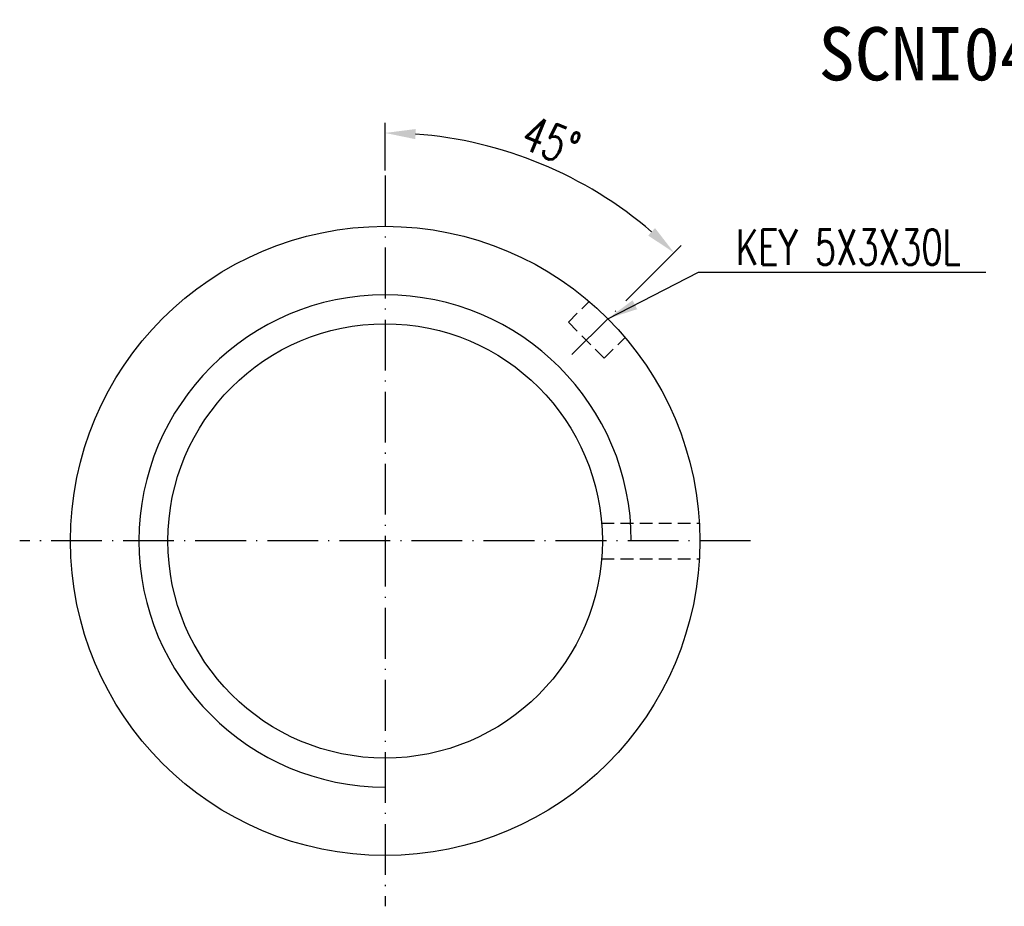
# Model space of a CAD drawing. Extents: x 44 to 247, y 49 to 160.
# Tile 1 of 49: x 44 to 141, y 73 to 160. Entities that reach past the tile are written whole.
import ezdxf

# ---------------------------------------------------------------- set-up
doc = ezdxf.new("R2010")
doc.units = 0
doc.header["$MEASUREMENT"] = 0
doc.linetypes.add('CL-5', pattern=[7.1, 5, -1, 0.1, -1])
doc.linetypes.add('HIDDEN', pattern=[0.375, 0.25, -0.125])
for name, color, linetype in [('CK_LEVEL_6', 7, 'CONTINUOUS'), ('CL', 1, 'CL-5'), ('DIM', 4, 'CONTINUOUS'), ('HID', 2, 'HIDDEN'), ('MAIN', 7, 'CONTINUOUS'), ('OUT', 3, 'CONTINUOUS')]:
    doc.layers.add(name, color=color, linetype=linetype)
doc.styles.add('CHN', font='SIMPLEX.shx', dxfattribs={"width": 0.7, "bigfont": 'CHINESET.shx'})
doc.styles.add('T', font='kaiu.ttf')
doc.dimstyles.get("Standard").update_dxf_attribs({"dimscale": 0, "dimtxt": 4, "dimasz": 3, "dimexe": 1, "dimexo": 0.5, "dimgap": 1, "dimtad": 1, "dimdsep": 46, "dimtxsty": 'CHN', "dimcen": 0.09, "dimclrd": 256, "dimclre": 256, "dimclrt": 256, "dimadec": 0, "dimazin": 0, "dimtp": 1, "dimtm": 1, "dimtfac": 0.6, "dimtix": 1, "dimtmove": 2, "dimatfit": 3, "dimfxl": 1, "dimtvp": 0.85, "dimtolj": 1, "dimarcsym": 0})

# ---------------------------------------------------------------- blocks, each defined once
blk = doc.blocks.new('*D5')
at = {"layer": 'DIM', "color": 0, "lineweight": -2, "transparency": 16777216}
for p, q in [((80.112, 145.073), (80.112, 149.773)), ((103.819, 132.242), (109.272, 137.695))]:
    blk.add_line(p, q, dxfattribs=at)
blk.add_arc((80.112, 108.535), 40.238, 49.2728, 85.7272, dxfattribs=at)
at = {"layer": 'DIM', "color": 0, "transparency": 16777216}
for points in [[(83.092, 148.161), (83.129, 149.161), (80.112, 148.773)], [(106.706, 139.395), (106.026, 138.662), (108.565, 136.988)]]:
    blk.add_solid(points, dxfattribs=at)
at = {"layer": 'DIM', "color": 0, "transparency": 16777216, "insert": (96.448, 147.974), "char_height": 3.5, "attachment_point": 5, "rotation": 337.5, "style": 'CHN'}
blk.add_mtext('\\A1;45°', dxfattribs=at)

msp = doc.modelspace()

# ---------------------------------------------------------------- linework, layer by layer
at = {"layer": 'CK_LEVEL_6', "color": 0, "linetype": 'Continuous', "ltscale": 5}
msp.add_arc((80.112, 108.573), 24.25, 0, 270, dxfattribs=at)
at = {"layer": 'CL', "color": 0}
for p, q in [((80.112, 144.573), (80.112, 72.573)), ((98.516, 126.939), (103.466, 131.889)), ((116.112, 108.573), (44.112, 108.573))]:
    msp.add_line(p, q, dxfattribs=at)
at = {"layer": 'HID', "color": 0, "ltscale": 5}
for p, q in [((98.162, 130.121), (100.214, 132.172)), ((98.162, 130.121), (101.698, 126.585)), ((101.698, 126.585), (103.746, 128.634)), ((101.441, 110.323), (111.063, 110.323)), ((101.441, 106.823), (111.063, 106.823))]:
    msp.add_line(p, q, dxfattribs=at)
at = {"layer": 'MAIN', "color": 0, "linetype": 'Continuous', "ltscale": 5}
msp.add_circle((80.112, 108.573), 21.4, dxfattribs=at)
at = {"layer": 'OUT', "color": 0, "ltscale": 5}
msp.add_circle((80.112, 108.573), 31, dxfattribs=at)

# ---------------------------------------------------------------- texts
at = {"layer": 'DIM', "color": 0, "insert": (122.806, 156.535), "char_height": 5.25, "width": 15.81628, "attachment_point": 4, "style": 'T'}
msp.add_mtext('SCNI04010-4', dxfattribs=at)
at = {"layer": 'DIM', "color": 0, "insert": (114.674, 135.77), "char_height": 3.5, "attachment_point": 7, "style": 'CHN'}
msp.add_mtext('\\A1;KEY 5X3X30L', dxfattribs=at)

# ---------------------------------------------------------------- dimensions: what is measured, and where the dimension line sits
at = {"layer": 'DIM', "color": 0}
dim = msp.add_angular_dim_2l(base=(100.231, 143.382), line1=((80.112, 144.573), (80.112, 72.573)), line2=((98.516, 126.939), (103.466, 131.889)), dimstyle='STANDARD', override={"dimscale": 1, "dimtxt": 3.5, "dimgap": 0.7, "dimclrd": 0, "dimclre": 0, "dimclrt": 0}, dxfattribs=at)
dim.commit()
dim.dimension.update_dxf_attribs({"geometry": '*D5', "text_midpoint": (96.448, 147.974)})

# ---------------------------------------------------------------- leaders
at = {"layer": 'DIM', "color": 0, "annotation_type": 0, "has_hookline": 1, "hookline_direction": 0, "text_width": 24.617}
msp.add_leader([(102.051, 130.474), (110.974, 135.07), (113.974, 135.07)], dimstyle='STANDARD', override={"dimscale": 1, "dimtxt": 3.5, "dimgap": 0.7, "dimtad": 1, "dimclrd": 0}, dxfattribs=at)

doc.saveas('drawing.dxf')
